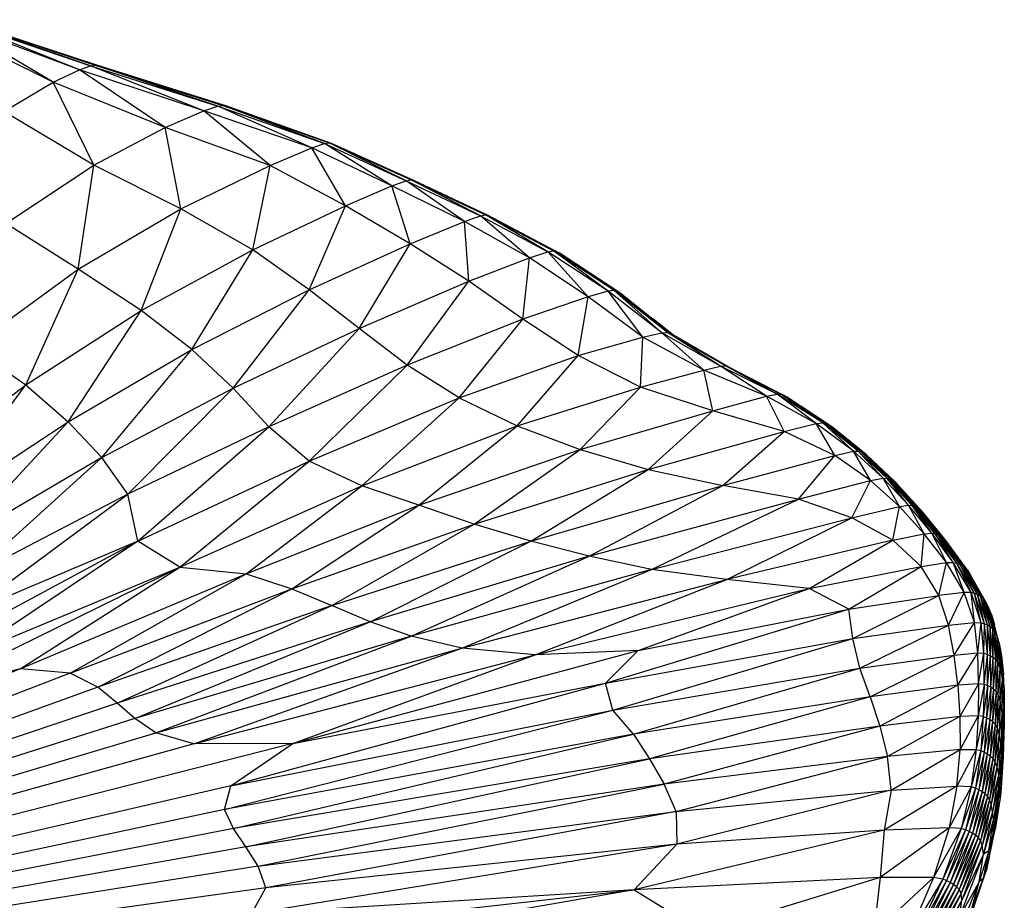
# Paper-space layout '_Trimétrica' of a CAD drawing. Header units: millimetres. Extents: x -426 to 1062, y -989 to 76.
# Tile 13 of 31: x 291 to 382, y -25 to 56. Entities that reach past the tile are written whole.
import ezdxf

# ---------------------------------------------------------------- set-up
doc = ezdxf.new("R2010")
doc.units = ezdxf.units.MM

psp = doc.layouts.new('_Trimétrica')

# ---------------------------------------------------------------- linework, layer by layer
at = {"color": 7, "linetype": 'Continuous', "lineweight": 25}
for p, q in [((294.152, 50.379), (284.661, 55.981)), ((296.567, 51.523), (284.661, 55.981)), ((296.567, 51.523), (285.1, 56.133)), ((285.1, 56.133), (297.583, 51.889)), ((297.583, 51.889), (285.358, 56.158)), ((285.358, 56.158), (298.023, 51.961)), ((298.023, 51.961), (285.547, 56.115)), ((298.278, 51.922), (285.547, 56.115)), ((294.152, 50.379), (283.752, 55.518)), ((297.583, 51.889), (298.023, 51.961)), ((309.374, 48.149), (298.023, 51.961)), ((298.023, 51.961), (309.859, 48.222)), ((298.023, 51.961), (298.278, 51.922)), ((294.152, 50.379), (296.567, 51.523)), ((296.567, 51.523), (297.583, 51.889)), ((304.522, 46.175), (296.567, 51.523)), ((308.095, 47.715), (296.567, 51.523)), ((308.095, 47.715), (297.583, 51.889)), ((297.583, 51.889), (309.374, 48.149)), ((309.859, 48.222), (298.278, 51.922)), ((310.132, 48.179), (298.278, 51.922)), ((289.565, 47.676), (294.152, 50.379)), ((297.892, 42.702), (294.152, 50.379)), ((304.522, 46.175), (294.152, 50.379)), ((297.892, 42.702), (289.565, 47.676)), ((304.522, 46.175), (308.095, 47.715)), ((308.095, 47.715), (309.374, 48.149)), ((314.21, 42.657), (308.095, 47.715)), ((318.074, 44.3), (308.095, 47.715)), ((309.374, 48.149), (309.859, 48.222)), ((318.074, 44.3), (309.374, 48.149)), ((309.374, 48.149), (319.241, 44.705)), ((319.241, 44.705), (309.859, 48.222)), ((309.859, 48.222), (319.669, 44.767)), ((309.859, 48.222), (310.132, 48.179)), ((319.669, 44.767), (310.132, 48.179)), ((319.914, 44.72), (310.132, 48.179)), ((297.892, 42.702), (304.522, 46.175)), ((305.946, 38.648), (304.522, 46.175)), ((314.21, 42.657), (304.522, 46.175)), ((318.074, 44.3), (319.241, 44.705)), ((319.241, 44.705), (319.669, 44.767)), ((325.497, 40.787), (319.241, 44.705)), ((319.241, 44.705), (326.825, 41.263)), ((326.825, 41.263), (319.669, 44.767)), ((319.669, 44.767), (327.278, 41.338)), ((319.669, 44.767), (319.914, 44.72)), ((327.278, 41.338), (319.914, 44.72)), ((327.525, 41.294), (319.914, 44.72)), ((314.21, 42.657), (318.074, 44.3)), ((321.193, 38.949), (318.074, 44.3)), ((325.497, 40.787), (318.074, 44.3)), ((289.758, 37.305), (297.892, 42.702)), ((296.47, 33.069), (297.892, 42.702)), ((305.946, 38.648), (297.892, 42.702)), ((305.946, 38.648), (314.21, 42.657)), ((312.611, 34.879), (314.21, 42.657)), ((321.193, 38.949), (314.21, 42.657)), ((325.497, 40.787), (326.825, 41.263)), ((326.825, 41.263), (327.278, 41.338)), ((332.201, 37.498), (326.825, 41.263)), ((326.825, 41.263), (333.683, 38.02)), ((333.683, 38.02), (327.278, 41.338)), ((327.278, 41.338), (334.157, 38.101)), ((327.278, 41.338), (327.525, 41.294)), ((334.157, 38.101), (327.525, 41.294)), ((334.409, 38.055), (327.525, 41.294)), ((321.193, 38.949), (325.497, 40.787)), ((327.175, 35.414), (325.497, 40.787)), ((332.201, 37.498), (325.497, 40.787)), ((296.47, 33.069), (305.946, 38.648)), ((302.284, 29.267), (305.946, 38.648)), ((312.611, 34.879), (305.946, 38.648)), ((312.611, 34.879), (321.193, 38.949)), ((317.842, 31.166), (321.193, 38.949)), ((327.175, 35.414), (321.193, 38.949)), ((327.175, 35.414), (332.201, 37.498)), ((332.201, 37.498), (333.683, 38.02)), ((332.604, 31.955), (332.201, 37.498)), ((338.218, 34.134), (332.201, 37.498)), ((333.683, 38.02), (334.157, 38.101)), ((338.218, 34.134), (333.683, 38.02)), ((333.683, 38.02), (339.921, 34.692)), ((339.921, 34.692), (334.157, 38.101)), ((334.157, 38.101), (340.44, 34.773)), ((334.157, 38.101), (334.409, 38.055)), ((340.44, 34.773), (334.409, 38.055)), ((340.704, 34.721), (334.409, 38.055)), ((296.47, 33.069), (289.758, 37.305)), ((302.284, 29.267), (312.611, 34.879)), ((306.966, 25.634), (312.611, 34.879)), ((317.842, 31.166), (312.611, 34.879)), ((317.842, 31.166), (327.175, 35.414)), ((322.449, 27.589), (327.175, 35.414)), ((332.604, 31.955), (327.175, 35.414)), ((338.218, 34.134), (339.921, 34.692)), ((339.921, 34.692), (340.44, 34.773)), ((343.643, 30.534), (339.921, 34.692)), ((345.5, 31.057), (339.921, 34.692)), ((345.5, 31.057), (340.44, 34.773)), ((346.044, 31.118), (340.44, 34.773)), ((340.44, 34.773), (340.704, 34.721)), ((346.044, 31.118), (340.704, 34.721)), ((340.704, 34.721), (346.317, 31.052)), ((340.704, 34.721), (340.955, 34.583)), ((332.604, 31.955), (338.218, 34.134)), ((337.61, 28.462), (338.218, 34.134)), ((343.643, 30.534), (338.218, 34.134)), ((346.317, 31.052), (340.955, 34.583)), ((346.577, 30.899), (340.955, 34.583)), ((286.572, 25.88), (296.47, 33.069)), ((291.61, 22.378), (296.47, 33.069)), ((302.284, 29.267), (296.47, 33.069)), ((322.449, 27.589), (332.604, 31.955)), ((326.91, 24.196), (332.604, 31.955)), ((337.61, 28.462), (332.604, 31.955)), ((306.966, 25.634), (317.842, 31.166)), ((310.788, 22.07), (317.842, 31.166)), ((322.449, 27.589), (317.842, 31.166)), ((345.5, 31.057), (343.643, 30.534)), ((346.044, 31.118), (345.5, 31.057)), ((348.715, 26.775), (345.5, 31.057)), ((350.485, 27.189), (345.5, 31.057)), ((350.485, 27.189), (346.044, 31.118)), ((350.995, 27.218), (346.044, 31.118)), ((346.317, 31.052), (346.044, 31.118)), ((350.995, 27.218), (346.317, 31.052)), ((351.27, 27.14), (346.317, 31.052)), ((346.317, 31.052), (346.577, 30.899)), ((343.643, 30.534), (337.61, 28.462)), ((342.726, 25.096), (343.643, 30.534)), ((348.715, 26.775), (343.643, 30.534)), ((351.27, 27.14), (346.577, 30.899)), ((346.577, 30.899), (351.537, 26.986)), ((291.61, 22.378), (302.284, 29.267)), ((295.524, 18.969), (302.284, 29.267)), ((306.966, 25.634), (302.284, 29.267)), ((337.61, 28.462), (326.91, 24.196)), ((331.717, 21.171), (337.61, 28.462)), ((342.726, 25.096), (337.61, 28.462)), ((351.557, 26.974), (349.631, 28.49)), ((310.788, 22.07), (322.449, 27.589)), ((314.107, 18.489), (322.449, 27.589)), ((326.91, 24.196), (322.449, 27.589)), ((342.726, 25.096), (348.715, 26.775)), ((348.488, 22.154), (348.715, 26.775)), ((348.715, 26.775), (350.485, 27.189)), ((354.364, 23.75), (348.715, 26.775)), ((350.485, 27.189), (350.995, 27.218)), ((354.364, 23.75), (350.485, 27.189)), ((355.905, 24.117), (350.485, 27.189)), ((355.905, 24.117), (350.995, 27.218)), ((356.35, 24.125), (350.995, 27.218)), ((350.995, 27.218), (351.27, 27.14)), ((356.35, 24.125), (351.27, 27.14)), ((356.623, 24.044), (351.27, 27.14)), ((351.571, 26.966), (356.806, 23.95)), ((286.572, 25.88), (291.61, 22.378)), ((295.524, 18.969), (306.966, 25.634)), ((298.653, 15.672), (306.966, 25.634)), ((310.788, 22.07), (306.966, 25.634)), ((331.717, 21.171), (342.726, 25.096)), ((337.074, 18.592), (342.726, 25.096)), ((348.488, 22.154), (342.726, 25.096)), ((326.91, 24.196), (314.107, 18.489)), ((317.836, 15.315), (326.91, 24.196)), ((331.717, 21.171), (326.91, 24.196)), ((348.488, 22.154), (354.364, 23.75)), ((354.364, 23.75), (355.905, 24.117)), ((355.203, 19.979), (354.364, 23.75)), ((360.166, 21.347), (354.364, 23.75)), ((355.905, 24.117), (356.35, 24.125)), ((360.166, 21.347), (355.905, 24.117)), ((361.158, 21.527), (355.905, 24.117)), ((361.158, 21.527), (356.35, 24.125)), ((361.508, 21.498), (356.35, 24.125)), ((356.35, 24.125), (356.623, 24.044)), ((361.508, 21.498), (356.623, 24.044)), ((361.765, 21.407), (356.623, 24.044)), ((280.048, 13.635), (291.61, 22.378)), ((282.87, 10.589), (291.61, 22.378)), ((291.61, 22.378), (295.524, 18.969)), ((298.653, 15.672), (310.788, 22.07)), ((301.052, 12.27), (310.788, 22.07)), ((314.107, 18.489), (310.788, 22.07)), ((337.074, 18.592), (348.488, 22.154)), ((342.91, 16.385), (348.488, 22.154)), ((355.203, 19.979), (348.488, 22.154)), ((317.836, 15.315), (331.717, 21.171)), ((322.716, 13.041), (331.717, 21.171)), ((331.717, 21.171), (337.074, 18.592)), ((355.203, 19.979), (360.166, 21.347)), ((360.166, 21.347), (361.158, 21.527)), ((361.795, 18.067), (360.166, 21.347)), ((364.752, 18.8), (360.166, 21.347)), ((364.752, 18.8), (361.158, 21.527)), ((365.363, 18.863), (361.158, 21.527)), ((361.158, 21.527), (361.508, 21.498)), ((365.363, 18.863), (361.508, 21.498)), ((365.658, 18.813), (361.508, 21.498)), ((361.508, 21.498), (361.765, 21.407)), ((365.658, 18.813), (361.765, 21.407)), ((365.902, 18.717), (361.765, 21.407)), ((361.765, 21.407), (362.012, 21.26)), ((365.902, 18.717), (362.012, 21.26)), ((362.012, 21.26), (366.135, 18.566)), ((342.91, 16.385), (355.203, 19.979)), ((349.218, 14.535), (355.203, 19.979)), ((361.795, 18.067), (355.203, 19.979)), ((282.87, 10.589), (295.524, 18.969)), ((285.053, 7.678), (295.524, 18.969)), ((295.524, 18.969), (298.653, 15.672)), ((314.107, 18.489), (301.052, 12.27)), ((301.968, 7.91), (314.107, 18.489)), ((317.836, 15.315), (314.107, 18.489)), ((322.716, 13.041), (337.074, 18.592)), ((327.996, 11.235), (337.074, 18.592)), ((337.074, 18.592), (342.91, 16.385)), ((361.795, 18.067), (364.752, 18.8)), ((364.752, 18.8), (365.363, 18.863)), ((366.468, 15.857), (364.752, 18.8)), ((368.193, 16.238), (364.752, 18.8)), ((368.193, 16.238), (365.363, 18.863)), ((368.648, 16.254), (365.363, 18.863)), ((365.363, 18.863), (365.658, 18.813)), ((368.648, 16.254), (365.658, 18.813)), ((368.923, 16.195), (365.658, 18.813)), ((365.658, 18.813), (365.902, 18.717)), ((368.923, 16.195), (365.902, 18.717)), ((369.164, 16.093), (365.902, 18.717)), ((365.902, 18.717), (366.135, 18.566)), ((369.164, 16.093), (366.135, 18.566)), ((369.393, 15.939), (366.135, 18.566)), ((349.218, 14.535), (361.795, 18.067)), ((356.108, 13.074), (361.795, 18.067)), ((366.468, 15.857), (361.795, 18.067)), ((298.653, 15.672), (285.053, 7.678)), ((298.653, 15.672), (286.627, 4.769)), ((301.052, 12.27), (298.653, 15.672)), ((327.996, 11.235), (342.91, 16.385)), ((333.101, 9.493), (342.91, 16.385)), ((342.91, 16.385), (349.218, 14.535)), ((356.108, 13.074), (366.468, 15.857)), ((363.103, 11.809), (366.468, 15.857)), ((366.468, 15.857), (368.193, 16.238)), ((369.775, 13.518), (366.468, 15.857)), ((368.193, 16.238), (368.648, 16.254)), ((369.775, 13.518), (368.193, 16.238)), ((370.948, 13.74), (368.193, 16.238)), ((370.948, 13.74), (368.648, 16.254)), ((371.318, 13.729), (368.648, 16.254)), ((368.648, 16.254), (368.923, 16.195)), ((371.318, 13.729), (368.923, 16.195)), ((371.584, 13.661), (368.923, 16.195)), ((368.923, 16.195), (369.164, 16.093)), ((371.584, 13.661), (369.164, 16.093)), ((371.827, 13.554), (369.164, 16.093)), ((369.164, 16.093), (369.393, 15.939)), ((371.827, 13.554), (369.393, 15.939)), ((372.057, 13.394), (369.393, 15.939)), ((301.968, 7.91), (317.836, 15.315)), ((305.869, 5.502), (317.836, 15.315)), ((322.716, 13.041), (317.836, 15.315)), ((333.101, 9.493), (349.218, 14.535)), ((338.338, 7.918), (349.218, 14.535)), ((349.218, 14.535), (356.108, 13.074)), ((369.775, 13.518), (370.948, 13.74)), ((372.456, 11.116), (370.948, 13.74)), ((373.298, 11.238), (370.948, 13.74)), ((370.948, 13.74), (371.318, 13.729)), ((373.298, 11.238), (371.318, 13.729)), ((373.627, 11.205), (371.318, 13.729)), ((371.318, 13.729), (371.584, 13.661)), ((305.869, 5.502), (322.716, 13.041)), ((311.989, 4.886), (322.716, 13.041)), ((327.996, 11.235), (322.716, 13.041)), ((338.338, 7.918), (356.108, 13.074)), ((343.76, 6.526), (356.108, 13.074)), ((363.103, 11.809), (356.108, 13.074)), ((363.103, 11.809), (369.775, 13.518)), ((368.064, 10.074), (369.775, 13.518)), ((372.456, 11.116), (369.775, 13.518)), ((373.627, 11.205), (371.584, 13.661)), ((373.894, 11.129), (371.584, 13.661)), ((371.584, 13.661), (371.827, 13.554)), ((373.894, 11.129), (371.827, 13.554)), ((374.139, 11.014), (371.827, 13.554)), ((371.827, 13.554), (372.057, 13.394)), ((374.139, 11.014), (372.057, 13.394)), ((374.371, 10.849), (372.057, 13.394)), ((372.057, 13.394), (372.319, 13.132)), ((374.371, 10.849), (372.319, 13.132)), ((374.624, 10.59), (372.319, 13.132)), ((286.119, 1.199), (301.052, 12.27)), ((301.052, 12.27), (286.627, 4.769)), ((301.968, 7.91), (301.052, 12.27)), ((311.989, 4.886), (327.996, 11.235)), ((316.226, 3.496), (327.996, 11.235)), ((333.101, 9.493), (327.996, 11.235)), ((343.76, 6.526), (363.103, 11.809)), ((349.526, 5.31), (363.103, 11.809)), ((368.064, 10.074), (363.103, 11.809)), ((368.064, 10.074), (372.456, 11.116)), ((371.86, 8.001), (372.456, 11.116)), ((372.456, 11.116), (373.298, 11.238)), ((374.762, 8.594), (372.456, 11.116)), ((374.762, 8.594), (373.298, 11.238)), ((375.445, 8.649), (373.298, 11.238)), ((373.298, 11.238), (373.627, 11.205)), ((375.445, 8.649), (373.627, 11.205)), ((375.764, 8.6), (373.627, 11.205)), ((373.627, 11.205), (373.894, 11.129)), ((375.764, 8.6), (373.894, 11.129)), ((376.034, 8.513), (373.894, 11.129)), ((373.894, 11.129), (374.139, 11.014)), ((376.034, 8.513), (374.139, 11.014)), ((376.282, 8.391), (374.139, 11.014)), ((374.139, 11.014), (374.371, 10.849)), ((349.526, 5.31), (368.064, 10.074)), ((356.476, 4.387), (368.064, 10.074)), ((371.86, 8.001), (368.064, 10.074)), ((376.282, 8.391), (374.371, 10.849)), ((376.513, 8.221), (374.371, 10.849)), ((374.371, 10.849), (374.624, 10.59)), ((376.513, 8.221), (374.624, 10.59)), ((376.753, 7.966), (374.624, 10.59)), ((316.226, 3.496), (333.101, 9.493)), ((319.926, 1.961), (333.101, 9.493)), ((338.338, 7.918), (333.101, 9.493)), ((371.86, 8.001), (374.762, 8.594)), ((374.464, 5.574), (374.762, 8.594)), ((374.762, 8.594), (375.445, 8.649)), ((376.804, 5.934), (374.762, 8.594)), ((376.804, 5.934), (375.445, 8.649)), ((377.447, 5.948), (375.445, 8.649)), ((375.445, 8.649), (375.764, 8.6)), ((377.447, 5.948), (375.764, 8.6)), ((377.77, 5.884), (375.764, 8.6)), ((375.764, 8.6), (376.034, 8.513)), ((377.77, 5.884), (376.034, 8.513)), ((378.045, 5.788), (376.034, 8.513)), ((376.034, 8.513), (376.282, 8.391)), ((378.045, 5.788), (376.282, 8.391)), ((378.295, 5.657), (376.282, 8.391)), ((376.282, 8.391), (376.513, 8.221)), ((378.295, 5.657), (376.513, 8.221)), ((378.523, 5.483), (376.513, 8.221)), ((376.513, 8.221), (376.753, 7.966)), ((279.833, -3.993), (301.968, 7.91)), ((301.968, 7.91), (285.921, -2.804)), ((301.968, 7.91), (286.119, 1.199)), ((305.869, 5.502), (301.968, 7.91)), ((319.926, 1.961), (338.338, 7.918)), ((323.466, 0.47), (338.338, 7.918)), ((343.76, 6.526), (338.338, 7.918)), ((371.86, 8.001), (356.476, 4.387)), ((364.118, 3.532), (371.86, 8.001)), ((374.464, 5.574), (371.86, 8.001)), ((378.523, 5.483), (376.753, 7.966)), ((378.751, 5.224), (376.753, 7.966)), ((343.76, 6.526), (323.466, 0.47)), ((327.262, -0.88), (343.76, 6.526)), ((349.526, 5.31), (343.76, 6.526)), ((281.901, -6.257), (305.869, 5.502)), ((285.921, -2.804), (305.869, 5.502)), ((291.091, -3.889), (305.869, 5.502)), ((305.869, 5.502), (311.989, 4.886)), ((364.118, 3.532), (374.464, 5.574)), ((367.786, 1.628), (374.464, 5.574)), ((374.464, 5.574), (376.804, 5.934)), ((376.09, 2.898), (374.464, 5.574)), ((376.09, 2.898), (376.804, 5.934)), ((376.804, 5.934), (377.447, 5.948)), ((378.452, 3.178), (376.804, 5.934)), ((378.452, 3.178), (377.447, 5.948)), ((379.092, 3.168), (377.447, 5.948)), ((377.447, 5.948), (377.77, 5.884)), ((379.092, 3.168), (377.77, 5.884)), ((379.418, 3.092), (377.77, 5.884)), ((377.77, 5.884), (378.045, 5.788)), ((379.418, 3.092), (378.045, 5.788)), ((379.697, 2.985), (378.045, 5.788)), ((378.045, 5.788), (378.295, 5.657)), ((379.697, 2.985), (378.295, 5.657)), ((379.949, 2.845), (378.295, 5.657)), ((378.295, 5.657), (378.523, 5.483)), ((379.949, 2.845), (378.523, 5.483)), ((380.174, 2.663), (378.523, 5.483)), ((378.523, 5.483), (378.751, 5.224)), ((291.091, -3.889), (311.989, 4.886)), ((295.722, -4.304), (311.989, 4.886)), ((311.989, 4.886), (316.226, 3.496)), ((349.526, 5.31), (327.262, -0.88)), ((331.956, -1.99), (349.526, 5.31)), ((356.476, 4.387), (349.526, 5.31)), ((380.174, 2.663), (378.751, 5.224)), ((380.391, 2.394), (378.751, 5.224)), ((378.751, 5.224), (379.035, 4.781)), ((380.391, 2.394), (379.035, 4.781)), ((331.956, -1.99), (356.476, 4.387)), ((338.74, -2.6), (356.476, 4.387)), ((364.118, 3.532), (356.476, 4.387)), ((295.722, -4.304), (316.226, 3.496)), ((298.279, -5.597), (316.226, 3.496)), ((316.226, 3.496), (319.926, 1.961)), ((338.74, -2.6), (364.118, 3.532)), ((348.29, -2.192), (364.118, 3.532)), ((367.786, 1.628), (364.118, 3.532)), ((367.786, 1.628), (376.09, 2.898)), ((368.156, -1.1), (376.09, 2.898)), ((378.452, 3.178), (376.09, 2.898)), ((377.014, 0.14), (376.09, 2.898)), ((377.014, 0.14), (378.452, 3.178)), ((379.4, 0.397), (378.452, 3.178)), ((379.092, 3.168), (378.452, 3.178)), ((379.4, 0.397), (379.092, 3.168)), ((380.01, 0.369), (379.092, 3.168)), ((379.418, 3.092), (379.092, 3.168)), ((380.01, 0.369), (379.418, 3.092)), ((380.334, 0.281), (379.418, 3.092)), ((379.697, 2.985), (379.418, 3.092)), ((380.334, 0.281), (379.697, 2.985)), ((380.616, 0.163), (379.697, 2.985)), ((379.949, 2.845), (379.697, 2.985)), ((380.616, 0.163), (379.949, 2.845)), ((380.87, 0.013), (379.949, 2.845)), ((380.174, 2.663), (379.949, 2.845)), ((319.926, 1.961), (298.279, -5.597)), ((300.074, -7.055), (319.926, 1.961)), ((323.466, 0.47), (319.926, 1.961)), ((380.87, 0.013), (380.174, 2.663)), ((381.095, -0.179), (380.174, 2.663)), ((380.391, 2.394), (380.174, 2.663)), ((381.095, -0.179), (380.391, 2.394)), ((381.3, -0.456), (380.391, 2.394)), ((380.644, 1.934), (380.391, 2.394)), ((381.3, -0.456), (380.644, 1.934)), ((381.502, -0.922), (380.644, 1.934)), ((380.978, 1.147), (380.644, 1.934)), ((345.257, -5.217), (367.786, 1.628)), ((348.29, -2.192), (367.786, 1.628)), ((368.156, -1.1), (367.786, 1.628)), ((381.705, -1.684), (380.978, 1.147)), ((380.978, 1.147), (381.248, 0.19)), ((381.502, -0.922), (380.978, 1.147)), ((323.466, 0.47), (300.074, -7.055)), ((301.699, -8.483), (323.466, 0.47)), ((327.262, -0.88), (323.466, 0.47)), ((368.156, -1.1), (377.014, 0.14)), ((368.796, -3.822), (377.014, 0.14)), ((377.014, 0.14), (379.4, 0.397)), ((377.536, -2.615), (377.014, 0.14)), ((377.536, -2.615), (379.4, 0.397)), ((379.726, -2.403), (379.4, 0.397)), ((379.4, 0.397), (380.01, 0.369)), ((379.726, -2.403), (380.01, 0.369)), ((380.285, -2.45), (380.01, 0.369)), ((380.01, 0.369), (380.334, 0.281)), ((380.285, -2.45), (380.334, 0.281)), ((380.605, -2.551), (380.334, 0.281)), ((380.334, 0.281), (380.616, 0.163)), ((380.605, -2.551), (380.616, 0.163)), ((380.889, -2.681), (380.616, 0.163)), ((380.616, 0.163), (380.87, 0.013)), ((380.889, -2.681), (380.87, 0.013)), ((381.147, -2.842), (380.87, 0.013)), ((380.87, 0.013), (381.095, -0.179)), ((381.705, -1.684), (381.248, 0.19)), ((327.262, -0.88), (301.699, -8.483)), ((303.655, -9.818), (327.262, -0.88)), ((331.956, -1.99), (327.262, -0.88)), ((381.147, -2.842), (381.095, -0.179)), ((381.375, -3.044), (381.095, -0.179)), ((381.095, -0.179), (381.3, -0.456)), ((381.375, -3.044), (381.3, -0.456)), ((381.577, -3.338), (381.3, -0.456)), ((381.3, -0.456), (381.502, -0.922)), ((345.257, -5.217), (368.156, -1.1)), ((345.939, -7.724), (368.156, -1.1)), ((368.796, -3.822), (368.156, -1.1)), ((381.577, -3.338), (381.502, -0.922)), ((381.766, -3.865), (381.502, -0.922)), ((381.502, -0.922), (381.705, -1.684)), ((381.766, -3.865), (381.705, -1.684)), ((381.989, -4.905), (381.705, -1.684)), ((381.705, -1.684), (381.893, -2.694)), ((303.655, -9.818), (331.956, -1.99)), ((307.172, -10.841), (331.956, -1.99)), ((307.172, -10.841), (338.74, -2.6)), ((316.318, -10.813), (348.29, -2.192)), ((316.318, -10.813), (338.74, -2.6)), ((338.74, -2.6), (331.956, -1.99)), ((348.29, -2.192), (338.74, -2.6)), ((345.257, -5.217), (348.29, -2.192)), ((368.796, -3.822), (377.536, -2.615)), ((369.754, -6.483), (377.536, -2.615)), ((377.536, -2.615), (379.726, -2.403)), ((377.849, -5.418), (377.536, -2.615)), ((377.849, -5.418), (379.726, -2.403)), ((379.786, -5.268), (379.726, -2.403)), ((379.726, -2.403), (380.285, -2.45)), ((379.786, -5.268), (380.285, -2.45)), ((380.3, -5.335), (380.285, -2.45)), ((380.285, -2.45), (380.605, -2.551)), ((380.3, -5.335), (380.605, -2.551)), ((380.617, -5.448), (380.605, -2.551)), ((380.605, -2.551), (380.889, -2.681)), ((380.617, -5.448), (380.889, -2.681)), ((380.904, -5.59), (380.889, -2.681)), ((380.889, -2.681), (381.147, -2.842)), ((381.989, -4.905), (381.893, -2.694)), ((381.893, -2.694), (382.102, -4.383)), ((380.904, -5.59), (381.147, -2.842)), ((381.165, -5.762), (381.147, -2.842)), ((381.147, -2.842), (381.375, -3.044)), ((381.165, -5.762), (381.375, -3.044)), ((381.396, -5.976), (381.375, -3.044)), ((381.375, -3.044), (381.577, -3.338)), ((381.396, -5.976), (381.577, -3.338)), ((381.602, -6.297), (381.577, -3.338)), ((381.577, -3.338), (381.766, -3.865)), ((291.091, -3.889), (204.112, -39.382)), ((295.722, -4.304), (204.112, -39.382)), ((291.091, -3.889), (281.901, -6.257)), ((295.722, -4.304), (291.091, -3.889)), ((298.279, -5.597), (295.722, -4.304)), ((345.939, -7.724), (368.796, -3.822)), ((347.862, -9.934), (368.796, -3.822)), ((369.754, -6.483), (368.796, -3.822)), ((381.602, -6.297), (381.766, -3.865)), ((381.792, -6.895), (381.766, -3.865)), ((381.766, -3.865), (381.989, -4.905)), ((382.102, -4.383), (381.989, -4.905)), ((382.155, -5.633), (382.102, -4.383)), ((310.588, -14.713), (345.257, -5.217)), ((316.318, -10.813), (345.257, -5.217)), ((345.939, -7.724), (345.257, -5.217)), ((377.849, -5.418), (369.754, -6.483)), ((377.849, -5.418), (370.659, -9.185)), ((379.786, -5.268), (377.849, -5.418)), ((377.849, -5.418), (378.041, -8.314)), ((379.786, -5.268), (378.041, -8.314)), ((379.786, -5.268), (379.737, -8.227)), ((380.3, -5.335), (379.737, -8.227)), ((380.3, -5.335), (379.786, -5.268)), ((380.3, -5.335), (380.21, -8.314)), ((380.617, -5.448), (380.21, -8.314)), ((380.617, -5.448), (380.3, -5.335)), ((380.617, -5.448), (380.526, -8.441)), ((380.904, -5.59), (380.617, -5.448)), ((381.792, -6.895), (381.989, -4.905)), ((381.958, -8.029), (381.989, -4.905)), ((382.112, -7.414), (381.989, -4.905)), ((382.155, -5.633), (381.989, -4.905)), ((298.279, -5.597), (204.112, -39.382)), ((300.074, -7.055), (298.279, -5.597)), ((380.904, -5.59), (380.526, -8.441)), ((380.904, -5.59), (380.815, -8.594)), ((381.165, -5.762), (380.815, -8.594)), ((381.165, -5.762), (380.904, -5.59)), ((381.165, -5.762), (381.077, -8.777)), ((381.396, -5.976), (381.077, -8.777)), ((381.396, -5.976), (381.165, -5.762)), ((381.396, -5.976), (381.311, -9.002)), ((381.602, -6.297), (381.311, -9.002)), ((381.602, -6.297), (381.396, -5.976)), ((381.602, -6.297), (381.519, -9.332)), ((381.792, -6.895), (381.602, -6.297)), ((382.155, -5.633), (382.112, -7.414)), ((382.155, -5.633), (382.164, -7.259)), ((300.074, -7.055), (204.112, -39.382)), ((301.699, -8.483), (300.074, -7.055)), ((369.754, -6.483), (347.862, -9.934)), ((369.754, -6.483), (349.328, -12.21)), ((369.754, -6.483), (370.659, -9.185)), ((381.792, -6.895), (381.519, -9.332)), ((381.792, -6.895), (381.702, -9.894)), ((381.958, -8.029), (381.792, -6.895)), ((382.063, -10.159), (382.164, -7.259)), ((382.112, -7.414), (382.164, -7.259)), ((382.164, -7.259), (382.139, -8.798)), ((309.991, -16.914), (345.939, -7.724)), ((310.588, -14.713), (345.939, -7.724)), ((347.862, -9.934), (345.939, -7.724)), ((381.958, -8.029), (381.702, -9.894)), ((381.958, -8.029), (381.851, -10.761)), ((382.112, -7.414), (381.958, -8.029)), ((382.045, -9.455), (381.958, -8.029)), ((382.112, -7.414), (382.045, -9.455)), ((382.112, -7.414), (382.063, -10.159)), ((382.151, -8.052), (382.156, -8.967)), ((301.699, -8.483), (204.112, -39.382)), ((303.655, -9.818), (301.699, -8.483)), ((378.041, -8.314), (370.659, -9.185)), ((378.041, -8.314), (371.37, -12.014)), ((379.737, -8.227), (378.041, -8.314)), ((378.041, -8.314), (378.07, -11.368)), ((379.737, -8.227), (378.07, -11.368)), ((379.737, -8.227), (379.546, -11.349)), ((380.21, -8.314), (379.546, -11.349)), ((380.21, -8.314), (379.737, -8.227)), ((380.21, -8.314), (379.987, -11.457)), ((380.526, -8.441), (379.987, -11.457)), ((380.526, -8.441), (380.21, -8.314)), ((380.526, -8.441), (380.302, -11.595)), ((380.815, -8.594), (380.302, -11.595)), ((380.815, -8.594), (380.526, -8.441)), ((380.815, -8.594), (380.591, -11.76)), ((381.077, -8.777), (380.591, -11.76)), ((381.077, -8.777), (380.815, -8.594)), ((381.077, -8.777), (380.855, -11.951)), ((381.311, -9.002), (380.855, -11.951)), ((381.311, -9.002), (381.077, -8.777)), ((381.311, -9.002), (381.09, -12.181)), ((381.519, -9.332), (381.311, -9.002)), ((382.009, -12.664), (382.139, -8.798)), ((382.139, -8.798), (382.063, -10.159)), ((382.072, -12.042), (382.139, -8.798)), ((382.156, -8.967), (382.072, -12.042)), ((382.139, -8.798), (382.156, -8.967)), ((204.112, -39.382), (303.655, -9.818)), ((307.172, -10.841), (303.655, -9.818)), ((347.862, -9.934), (309.991, -16.914)), ((310.832, -18.672), (347.862, -9.934)), ((347.862, -9.934), (349.328, -12.21)), ((370.659, -9.185), (349.328, -12.21)), ((370.659, -9.185), (350.683, -14.559)), ((370.659, -9.185), (371.37, -12.014)), ((381.519, -9.332), (381.09, -12.181)), ((381.519, -9.332), (381.294, -12.492)), ((381.702, -9.894), (381.294, -12.492)), ((381.702, -9.894), (381.469, -12.967)), ((381.702, -9.894), (381.519, -9.332)), ((381.851, -10.761), (381.702, -9.894)), ((382.045, -9.455), (381.851, -10.761)), ((381.929, -11.859), (382.045, -9.455)), ((382.063, -10.159), (382.045, -9.455)), ((316.318, -10.813), (204.112, -39.382)), ((307.172, -10.841), (204.112, -39.382)), ((316.318, -10.813), (307.172, -10.841)), ((310.588, -14.713), (316.318, -10.813)), ((381.851, -10.761), (381.469, -12.967)), ((381.851, -10.761), (381.627, -13.704)), ((381.842, -13.3), (382.063, -10.159)), ((381.929, -11.859), (381.851, -10.761)), ((382.063, -10.159), (381.929, -11.859)), ((382.009, -12.664), (382.063, -10.159)), ((378.07, -11.368), (371.37, -12.014)), ((371.681, -15.129), (378.07, -11.368)), ((379.546, -11.349), (377.776, -14.749)), ((377.776, -14.749), (378.07, -11.368)), ((378.07, -11.368), (379.546, -11.349)), ((379.546, -11.349), (379.087, -14.803)), ((379.987, -11.457), (379.087, -14.803)), ((379.987, -11.457), (379.5, -14.931)), ((380.302, -11.595), (379.5, -14.931)), ((379.546, -11.349), (379.987, -11.457)), ((380.302, -11.595), (379.814, -15.081)), ((380.591, -11.76), (379.814, -15.081)), ((379.987, -11.457), (380.302, -11.595)), ((380.591, -11.76), (380.104, -15.255)), ((380.302, -11.595), (380.591, -11.76)), ((380.591, -11.76), (380.855, -11.951)), ((349.328, -12.21), (310.832, -18.672)), ((311.984, -20.369), (349.328, -12.21)), ((349.328, -12.21), (350.683, -14.559)), ((371.37, -12.014), (350.683, -14.559)), ((351.8, -17.1), (371.37, -12.014)), ((371.681, -15.129), (371.37, -12.014)), ((380.855, -11.951), (380.104, -15.255)), ((380.855, -11.951), (380.368, -15.455)), ((381.09, -12.181), (380.368, -15.455)), ((381.09, -12.181), (380.601, -15.685)), ((381.294, -12.492), (380.601, -15.685)), ((381.294, -12.492), (380.8, -15.976)), ((380.855, -11.951), (381.09, -12.181)), ((381.09, -12.181), (381.294, -12.492)), ((381.294, -12.492), (381.469, -12.967)), ((381.929, -11.859), (381.627, -13.704)), ((381.738, -14.771), (382.009, -12.664)), ((382.009, -12.664), (381.766, -15.835)), ((381.823, -13.612), (381.929, -11.859)), ((382.072, -12.042), (381.839, -15.343)), ((382.009, -12.664), (381.839, -15.343)), ((382.009, -12.664), (382.072, -12.042)), ((381.469, -12.967), (380.8, -15.976)), ((381.469, -12.967), (380.958, -16.415)), ((381.469, -12.967), (381.627, -13.704)), ((381.823, -13.612), (381.603, -15.116)), ((381.823, -13.612), (381.627, -13.704)), ((381.738, -14.771), (381.823, -13.612)), ((350.683, -14.559), (311.984, -20.369)), ((313.113, -22.148), (350.683, -14.559)), ((351.8, -17.1), (350.683, -14.559)), ((381.627, -13.704), (380.958, -16.415)), ((381.627, -13.704), (381.058, -17.148)), ((381.627, -13.704), (381.603, -15.116)), ((310.588, -14.713), (204.112, -39.382)), ((309.991, -16.914), (310.588, -14.713)), ((351.8, -17.1), (371.681, -15.129)), ((371.681, -15.129), (351.874, -20.119)), ((377.776, -14.749), (371.049, -18.831)), ((371.681, -15.129), (371.049, -18.831)), ((371.681, -15.129), (377.776, -14.749)), ((377.776, -14.749), (377.05, -18.587)), ((379.087, -14.803), (377.05, -18.587)), ((379.087, -14.803), (377.776, -14.749)), ((379.087, -14.803), (378.187, -18.67)), ((379.5, -14.931), (378.187, -18.67)), ((379.5, -14.931), (378.582, -18.794)), ((379.814, -15.081), (378.582, -18.794)), ((379.814, -15.081), (378.908, -18.935)), ((380.104, -15.255), (378.908, -18.935)), ((379.5, -14.931), (379.087, -14.803)), ((380.104, -15.255), (379.212, -19.099)), ((380.368, -15.455), (379.212, -19.099)), ((380.368, -15.455), (379.491, -19.287)), ((379.814, -15.081), (379.5, -14.931)), ((380.104, -15.255), (379.814, -15.081)), ((380.368, -15.455), (380.104, -15.255)), ((380.601, -15.685), (380.368, -15.455)), ((381.058, -17.148), (381.603, -15.116)), ((381.124, -19.131), (381.738, -14.771)), ((381.738, -14.771), (381.174, -17.795)), ((381.603, -15.116), (381.174, -17.795)), ((381.738, -14.771), (381.266, -18.75)), ((381.738, -14.771), (381.603, -15.116)), ((381.766, -15.835), (381.738, -14.771)), ((381.839, -15.343), (381.766, -15.835)), ((380.601, -15.685), (379.491, -19.287)), ((380.601, -15.685), (379.739, -19.5)), ((380.8, -15.976), (379.739, -19.5)), ((380.8, -15.976), (379.949, -19.768)), ((380.8, -15.976), (380.601, -15.685)), ((380.958, -16.415), (380.8, -15.976)), ((381.766, -15.835), (381.266, -18.75)), ((381.766, -15.835), (381.322, -18.757)), ((309.991, -16.914), (204.112, -39.382)), ((310.832, -18.672), (309.991, -16.914)), ((313.113, -22.148), (351.8, -17.1)), ((351.8, -17.1), (313.819, -24.144)), ((351.8, -17.1), (351.874, -20.119)), ((380.958, -16.415), (379.949, -19.768)), ((380.958, -16.415), (380.114, -20.204)), ((381.058, -17.148), (380.114, -20.204)), ((381.058, -17.148), (380.252, -21.045)), ((381.058, -17.148), (380.958, -16.415)), ((381.174, -17.795), (381.058, -17.148)), ((381.174, -17.795), (380.252, -21.045)), ((380.722, -20.717), (381.174, -17.795)), ((381.124, -19.131), (381.174, -17.795)), ((310.832, -18.672), (204.112, -39.382)), ((311.984, -20.369), (310.832, -18.672)), ((371.049, -18.831), (347.914, -24.351)), ((371.049, -18.831), (351.874, -20.119)), ((377.05, -18.587), (370.671, -23.207)), ((371.049, -18.831), (370.671, -23.207)), ((377.05, -18.587), (371.049, -18.831)), ((377.05, -18.587), (375.615, -23.193)), ((378.187, -18.67), (375.615, -23.193)), ((378.187, -18.67), (376.464, -23.335)), ((378.582, -18.794), (376.464, -23.335)), ((378.582, -18.794), (376.829, -23.482)), ((378.908, -18.935), (376.829, -23.482)), ((378.187, -18.67), (377.05, -18.587)), ((378.908, -18.935), (377.153, -23.649)), ((379.212, -19.099), (377.153, -23.649)), ((379.212, -19.099), (377.456, -23.843)), ((378.582, -18.794), (378.187, -18.67)), ((378.908, -18.935), (378.582, -18.794)), ((379.212, -19.099), (378.908, -18.935)), ((379.491, -19.287), (379.212, -19.099)), ((380.52, -22.48), (381.322, -18.757)), ((380.722, -20.717), (381.124, -19.131)), ((380.791, -21.164), (381.124, -19.131)), ((381.266, -18.75), (380.826, -20.952)), ((381.266, -18.75), (380.873, -20.666)), ((381.124, -19.131), (381.266, -18.75)), ((381.266, -18.75), (381.322, -18.757)), ((379.491, -19.287), (377.456, -23.843)), ((379.491, -19.287), (377.734, -24.065)), ((379.739, -19.5), (377.734, -24.065)), ((379.739, -19.5), (377.979, -24.32)), ((379.949, -19.768), (377.979, -24.32)), ((379.949, -19.768), (378.169, -24.657)), ((379.739, -19.5), (379.491, -19.287)), ((379.949, -19.768), (379.739, -19.5)), ((380.114, -20.204), (379.949, -19.768)), ((311.984, -20.369), (204.112, -39.382)), ((313.113, -22.148), (311.984, -20.369)), ((351.874, -20.119), (312.485, -26.553)), ((351.874, -20.119), (313.819, -24.144)), ((351.874, -20.119), (347.914, -24.351)), ((380.114, -20.204), (378.169, -24.657)), ((380.114, -20.204), (378.242, -25.301)), ((380.722, -20.717), (379.839, -23.61)), ((380.252, -21.045), (380.114, -20.204)), ((380.232, -23.253), (380.722, -20.717)), ((380.722, -20.717), (380.252, -21.045)), ((380.791, -21.164), (380.722, -20.717)), ((380.252, -21.045), (378.005, -26.828)), ((380.252, -21.045), (378.242, -25.301)), ((379.839, -23.61), (380.252, -21.045)), ((380.232, -23.253), (380.791, -21.164)), ((380.791, -21.164), (380.506, -22.451)), ((380.712, -21.52), (380.52, -22.48)), ((313.113, -22.148), (204.112, -39.382)), ((313.819, -24.144), (313.113, -22.148)), ((378.622, -28.071), (380.5, -22.55)), ((378.63, -27.891), (380.52, -22.48)), ((378.676, -27.913), (380.52, -22.48)), ((378.676, -27.913), (380.5, -22.55)), ((380.506, -22.451), (380.232, -23.253)), ((380.5, -22.55), (380.52, -22.48)), ((380.52, -22.48), (380.506, -22.451)), ((370.671, -23.207), (347.914, -24.351)), ((370.671, -23.207), (354.271, -28.214)), ((375.615, -23.193), (370.059, -28.339)), ((370.671, -23.207), (370.059, -28.339)), ((375.615, -23.193), (370.671, -23.207)), ((375.615, -23.193), (373.278, -28.62)), ((376.464, -23.335), (373.278, -28.62)), ((376.464, -23.335), (373.838, -28.811)), ((376.829, -23.482), (373.838, -28.811)), ((376.829, -23.482), (374.165, -28.981)), ((377.153, -23.649), (374.165, -28.981)), ((377.153, -23.649), (374.466, -29.169)), ((376.464, -23.335), (375.615, -23.193)), ((376.829, -23.482), (376.464, -23.335)), ((377.153, -23.649), (376.829, -23.482)), ((377.456, -23.843), (377.153, -23.649)), ((379.839, -23.61), (378.005, -26.828)), ((380.232, -23.253), (378.423, -28.063)), ((378.497, -26.932), (379.839, -23.61)), ((378.63, -27.891), (380.208, -23.315)), ((379.157, -26.066), (380.232, -23.253)), ((379.157, -26.066), (379.839, -23.61)), ((380.232, -23.253), (379.839, -23.61)), ((313.819, -24.144), (204.112, -39.382)), ((304.203, -29.202), (347.914, -24.351)), ((312.485, -26.553), (313.819, -24.144)), ((347.914, -24.351), (312.485, -26.553)), ((347.914, -24.351), (314.507, -30.102)), ((347.914, -24.351), (354.271, -28.214)), ((377.456, -23.843), (374.466, -29.169)), ((377.456, -23.843), (374.748, -29.379)), ((377.734, -24.065), (374.748, -29.379)), ((377.734, -24.065), (375.006, -29.607)), ((377.979, -24.32), (375.006, -29.607)), ((377.979, -24.32), (375.233, -29.854)), ((377.734, -24.065), (377.456, -23.843)), ((377.979, -24.32), (377.734, -24.065)), ((378.169, -24.657), (377.979, -24.32)), ((378.169, -24.657), (375.233, -29.854)), ((378.169, -24.657), (375.411, -30.158)), ((378.242, -25.301), (375.411, -30.158)), ((378.242, -25.301), (375.483, -30.66)), ((378.005, -26.828), (378.242, -25.301)), ((378.242, -25.301), (378.169, -24.657))]:
    psp.add_line(p, q, dxfattribs=at)

doc.saveas('drawing.dxf')
